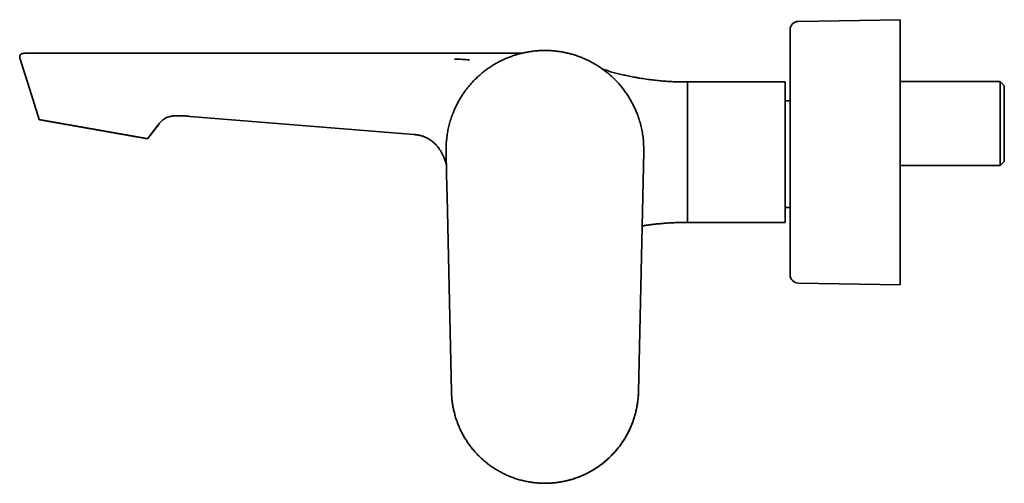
# Model space of a CAD drawing. Header units: millimetres. Extents: x 8 to 935, y 12 to 397.
# Tile 1 of 10: x 27 to 269, y 283 to 397. Entities that reach past the tile are written whole.
import ezdxf

# ---------------------------------------------------------------- set-up
doc = ezdxf.new("R2010")
doc.units = ezdxf.units.MM

msp = doc.modelspace()

# ---------------------------------------------------------------- linework, layer by layer
at = {"color": 7, "linetype": 'Continuous', "lineweight": 35}
for p, q in [((243.4, 397.16), (218.36, 396.74)), ((243.4, 397.16), (243.4, 364.66)), ((216.4, 394.74), (216.4, 364.66)), ((28.33, 388.9), (28.42, 388.9)), ((134.04, 388.9), (134.04, 388.9)), ((139.33, 388.91), (139.59, 388.91)), ((139.59, 388.91), (150.44, 388.91)), ((215.2, 381.91), (189.65, 381.91)), ((191.2, 347.41), (191.2, 381.91)), ((215.2, 364.66), (215.2, 381.91)), ((267.95, 381.96), (243.4, 381.96)), ((268.95, 380.96), (267.95, 381.96)), ((267.95, 361.36), (267.95, 381.96)), ((268.95, 380.96), (268.95, 362.36)), ((216.4, 377.26), (215.2, 377.26)), ((124.08, 369), (69.16, 373.44)), ((58.73, 367.96), (61.36, 371.39)), ((61.37, 371.38), (58.73, 367.96)), ((61.37, 371.38), (61.36, 371.39)), ((131.99, 366.22), (131.97, 365.81)), ((179.18, 305.92), (180.47, 364.83)), ((131.99, 364.2), (132.18, 355.6)), ((215.2, 347.41), (215.2, 364.66)), ((216.4, 364.66), (216.4, 334.57)), ((243.4, 364.66), (243.4, 332.16)), ((243.4, 361.36), (267.95, 361.36)), ((267.95, 361.36), (268.95, 362.36)), ((132.18, 355.6), (132.21, 354.45)), ((132.18, 355.6), (132.21, 354.45)), ((132.21, 354.45), (132.21, 354.26)), ((132.21, 354.26), (132.22, 353.76)), ((132.21, 354.26), (132.22, 353.76)), ((132.22, 353.76), (132.3, 350.08)), ((132.22, 353.76), (132.3, 350.08)), ((215.2, 351.06), (216.4, 351.06)), ((132.3, 350.08), (132.63, 335.35)), ((189.69, 347.41), (215.2, 347.41)), ((189.69, 347.41), (191.2, 347.41)), ((191.2, 347.41), (215.2, 347.41)), ((215.2, 347.41), (215.2, 347.41)), ((132.63, 335.35), (133.29, 305.89)), ((216.4, 334.57), (216.4, 334.57)), ((218.36, 332.57), (243.4, 332.16)), ((218.36, 332.57), (243.4, 332.16)), ((243.4, 332.16), (243.4, 332.16)), ((179.17, 305.61), (179.18, 305.92)), ((179.17, 305.59), (179.17, 305.61))]:
    msp.add_line(p, q, dxfattribs=at)
at = {"color": 7, "linetype": 'Continuous', "lineweight": 35, "flags": 128}
for points in [[(27.44, 387.48), (29.79, 380.06), (32.14, 372.64)], [(27.44, 387.48), (29.79, 380.06), (32.14, 372.64)], [(32.14, 372.64), (29.79, 380.06), (27.44, 387.48)]]:
    msp.add_lwpolyline(points, dxfattribs=at)
at = {"color": 7, "linetype": 'Continuous', "lineweight": 35}
for centre, radius, start, end in [((218.4, 394.74), 2, 90.9548, 180), ((156.2, 364.66), 24.25, 177.6258, 184.5587), ((156.2, 364.95), 24.24, 177.9723, 183.7637), ((218.4, 334.57), 2, 180, 269.0452)]:
    msp.add_arc(centre, radius, start, end, dxfattribs=at)
for points, knots in [([(156.22, 389.61), (156.04, 389.61), (155.69, 389.6), (155.16, 389.59), (154.62, 389.56), (154.08, 389.51), (153.54, 389.46), (153, 389.39), (152.46, 389.31), (151.92, 389.22), (151.4, 389.12), (150.9, 389.02), (150.41, 388.9), (149.93, 388.78), (149.44, 388.64), (148.96, 388.5), (148.48, 388.34), (147.99, 388.17), (147.52, 388), (147.06, 387.81), (146.6, 387.62), (146.15, 387.42), (145.7, 387.21), (145.25, 386.99), (144.82, 386.76), (144.39, 386.53), (143.98, 386.3), (143.58, 386.05), (143.17, 385.8), (142.76, 385.53), (142.33, 385.24), (141.89, 384.93), (141.47, 384.61), (141.04, 384.27), (140.63, 383.93), (140.22, 383.58), (139.82, 383.22), (139.43, 382.86), (139.06, 382.5), (138.7, 382.13), (138.35, 381.76), (138.01, 381.38), (137.68, 380.99), (137.36, 380.6), (137.06, 380.22), (136.76, 379.84), (136.48, 379.45), (136.21, 379.06), (135.93, 378.64), (135.65, 378.21), (135.38, 377.76), (135.11, 377.3), (134.86, 376.84), (134.61, 376.37), (134.38, 375.9), (134.16, 375.43), (133.95, 374.96), (133.76, 374.5), (133.61, 374.13), (133.53, 373.91), (133.51, 373.85)], [0, 0, 0, 0, 0.017913, 0.035993, 0.054234, 0.07263, 0.091176, 0.10953, 0.128019, 0.146637, 0.16538, 0.182218, 0.19915, 0.216174, 0.233289, 0.250492, 0.267782, 0.285159, 0.302621, 0.319295, 0.336043, 0.352862, 0.369746, 0.386693, 0.403696, 0.419776, 0.435901, 0.452065, 0.468268, 0.484504, 0.502662, 0.520855, 0.539078, 0.557327, 0.575596, 0.593883, 0.612182, 0.630489, 0.64789, 0.665292, 0.682691, 0.700082, 0.717463, 0.734828, 0.751184, 0.76752, 0.783831, 0.800116, 0.816369, 0.834469, 0.852523, 0.870527, 0.88848, 0.906376, 0.924213, 0.941986, 0.959691, 0.976449, 0.993139, 1, 1, 1, 1]), ([(179.26, 372.93), (179.21, 373.07), (179.1, 373.39), (178.93, 373.88), (178.73, 374.39), (178.52, 374.89), (178.3, 375.4), (178.06, 375.9), (177.82, 376.39), (177.56, 376.88), (177.29, 377.36), (177.02, 377.84), (176.72, 378.31), (176.42, 378.79), (176.1, 379.25), (175.77, 379.71), (175.43, 380.17), (175.08, 380.61), (174.72, 381.05), (174.35, 381.47), (173.97, 381.88), (173.58, 382.29), (173.18, 382.69), (172.77, 383.09), (172.35, 383.47), (171.92, 383.85), (171.48, 384.21), (171.04, 384.56), (170.59, 384.89), (170.14, 385.22), (169.68, 385.53), (169.21, 385.84), (168.73, 386.14), (168.24, 386.42), (167.75, 386.69), (167.26, 386.95), (166.77, 387.2), (166.28, 387.43), (165.78, 387.65), (165.29, 387.85), (164.81, 388.04), (164.33, 388.21), (163.85, 388.38), (163.37, 388.53), (162.89, 388.67), (162.42, 388.8), (161.96, 388.92), (161.51, 389.02), (161.06, 389.12), (160.61, 389.21), (160.14, 389.29), (159.65, 389.36), (159.15, 389.43), (158.66, 389.49), (158.16, 389.53), (157.67, 389.57), (157.18, 389.59), (156.7, 389.61), (156.38, 389.61), (156.22, 389.61)], [0, 0, 0, 0, 0.0154642, 0.0330502, 0.0510427, 0.0691191, 0.0872745, 0.1055041, 0.1238032, 0.1418387, 0.1599327, 0.1780812, 0.1962806, 0.2148596, 0.2334836, 0.2521471, 0.2708446, 0.2895704, 0.307984, 0.3264145, 0.3448566, 0.3633056, 0.3820919, 0.4008757, 0.4196522, 0.4384166, 0.4571641, 0.4755554, 0.4939205, 0.5122546, 0.5305527, 0.5491416, 0.5676832, 0.5861728, 0.6046052, 0.6229752, 0.640951, 0.6588557, 0.6766837, 0.6944294, 0.711212, 0.7279137, 0.7445339, 0.7610722, 0.7775276, 0.7938987, 0.8092558, 0.8245351, 0.8397349, 0.8548532, 0.869888, 0.8865662, 0.9031339, 0.9195875, 0.9359231, 0.9521365, 0.9682234, 0.9841795, 1, 1, 1, 1]), ([(27.44, 387.48), (27.42, 387.53), (27.4, 387.61), (27.37, 387.74), (27.35, 387.86), (27.34, 387.97), (27.34, 388.08), (27.35, 388.17), (27.36, 388.25), (27.38, 388.33), (27.41, 388.4), (27.44, 388.47), (27.48, 388.53), (27.52, 388.59), (27.58, 388.64), (27.64, 388.69), (27.7, 388.74), (27.77, 388.78), (27.85, 388.81), (27.95, 388.85), (28.06, 388.87), (28.15, 388.89), (28.21, 388.89), (28.23, 388.9)], [0, 0, 0, 0, 0.070393, 0.136742, 0.199246, 0.258148, 0.313742, 0.357802, 0.400053, 0.44077, 0.480266, 0.518884, 0.556998, 0.594997, 0.633279, 0.672235, 0.712242, 0.75365, 0.79678, 0.851206, 0.908956, 0.970402, 1, 1, 1, 1]), ([(28.44, 388.91), (28.41, 388.9), (28.35, 388.9), (28.26, 388.9), (28.17, 388.89), (28.1, 388.88), (28.03, 388.86), (27.96, 388.85), (27.89, 388.83), (27.83, 388.8), (27.77, 388.77), (27.73, 388.75), (27.69, 388.73), (27.66, 388.7), (27.63, 388.68), (27.6, 388.66), (27.57, 388.63), (27.53, 388.59), (27.5, 388.55), (27.47, 388.51), (27.45, 388.48), (27.44, 388.44), (27.42, 388.41), (27.41, 388.38), (27.39, 388.33), (27.38, 388.28), (27.37, 388.23), (27.36, 388.18), (27.35, 388.12), (27.35, 388.05), (27.35, 387.98), (27.35, 387.91), (27.36, 387.83), (27.38, 387.75), (27.39, 387.66), (27.42, 387.57), (27.44, 387.51), (27.45, 387.48)], [0, 0, 0, 0, 0.046345, 0.088541, 0.126942, 0.161874, 0.193632, 0.222487, 0.260839, 0.29389, 0.322204, 0.346224, 0.366287, 0.382638, 0.397282, 0.413045, 0.435832, 0.460661, 0.486908, 0.507729, 0.526644, 0.543683, 0.558909, 0.576232, 0.59812, 0.624865, 0.646702, 0.671322, 0.698967, 0.729925, 0.764536, 0.79645, 0.831425, 0.869737, 0.911689, 0.957605, 1, 1, 1, 1]), ([(27.44, 387.48), (27.44, 387.48), (27.44, 387.48), (27.44, 387.48), (27.45, 387.48)], [0, 0, 0, 0, 0.638625, 1, 1, 1, 1]), ([(27.45, 387.48), (27.44, 387.48), (27.44, 387.48), (27.44, 387.48), (27.44, 387.48)], [0, 0, 0, 0, 0.357343, 1, 1, 1, 1]), ([(28.42, 388.91), (28.41, 388.91), (28.41, 388.91), (28.41, 388.91), (28.41, 388.91)], [0, 0, 0, 0, 0.729423, 1, 1, 1, 1]), ([(28.45, 388.91), (28.45, 388.91), (28.46, 388.91), (28.48, 388.91), (28.52, 388.91), (28.57, 388.91), (28.63, 388.91), (28.7, 388.91), (28.78, 388.91), (28.88, 388.91), (28.98, 388.91), (29.09, 388.91), (29.22, 388.91), (29.35, 388.91), (29.5, 388.91), (29.65, 388.91), (29.82, 388.91), (30, 388.91), (30.18, 388.91), (30.38, 388.91), (30.59, 388.91), (30.8, 388.91), (31.02, 388.91), (31.26, 388.91), (31.5, 388.91), (31.75, 388.91), (32.01, 388.91), (32.28, 388.91), (32.56, 388.91), (32.85, 388.91), (33.14, 388.91), (33.45, 388.91), (33.76, 388.91), (34.08, 388.91), (34.41, 388.91), (34.74, 388.91), (35.08, 388.91), (35.43, 388.91), (35.78, 388.91), (36.13, 388.91), (36.5, 388.91), (36.87, 388.91), (37.24, 388.91), (37.63, 388.91), (38.02, 388.91), (38.42, 388.91), (38.82, 388.91), (39.22, 388.91), (39.65, 388.91), (40.09, 388.91), (40.56, 388.91), (41.03, 388.91), (41.5, 388.91), (41.98, 388.91), (42.47, 388.91), (42.92, 388.91), (43.33, 388.91), (43.71, 388.91), (44.09, 388.91), (44.37, 388.91), (44.56, 388.91), (44.66, 388.91), (44.75, 388.91), (44.83, 388.91), (44.91, 388.91), (45, 388.91), (45.11, 388.91), (45.25, 388.91), (45.36, 388.91), (45.45, 388.91), (45.48, 388.91), (45.52, 388.91), (45.56, 388.91), (45.61, 388.91), (45.65, 388.91), (45.72, 388.91), (45.84, 388.91), (46.01, 388.91), (46.19, 388.91), (46.37, 388.91), (46.54, 388.91), (46.69, 388.91), (46.81, 388.91), (46.93, 388.91), (47.05, 388.91), (47.16, 388.91), (47.27, 388.91), (47.4, 388.91), (47.55, 388.91), (47.73, 388.91), (47.89, 388.91), (48.02, 388.91), (48.11, 388.91), (48.17, 388.91), (48.24, 388.91), (48.3, 388.91), (48.36, 388.91), (48.43, 388.91), (48.56, 388.91), (48.74, 388.91), (48.97, 388.91), (49.15, 388.91), (49.28, 388.91), (49.35, 388.91), (49.43, 388.91), (49.5, 388.91), (49.58, 388.91), (49.67, 388.91), (49.77, 388.91), (49.88, 388.91), (50.02, 388.91), (50.12, 388.91), (50.19, 388.91), (50.21, 388.91), (50.22, 388.91), (50.22, 388.91), (50.22, 388.91), (50.23, 388.91), (50.26, 388.91), (50.29, 388.91), (50.34, 388.91), (50.4, 388.91), (50.47, 388.91), (50.56, 388.91), (50.65, 388.91), (50.76, 388.91), (50.88, 388.91), (51.01, 388.91), (51.15, 388.91), (51.3, 388.91), (51.45, 388.91), (51.6, 388.91), (51.77, 388.91), (51.9, 388.91), (51.99, 388.91), (52.03, 388.91), (52.06, 388.91), (52.09, 388.91), (52.11, 388.91), (52.16, 388.91), (52.28, 388.91), (52.47, 388.91), (52.7, 388.91), (52.95, 388.91), (53.21, 388.91), (53.47, 388.91), (53.68, 388.91), (53.81, 388.91), (53.85, 388.91), (53.86, 388.91), (53.87, 388.91), (53.88, 388.91), (53.9, 388.91), (53.94, 388.91), (53.98, 388.91), (54.04, 388.91), (54.11, 388.91), (54.2, 388.91), (54.31, 388.91), (54.43, 388.91), (54.57, 388.91), (54.72, 388.91), (54.89, 388.91), (55.07, 388.91), (55.27, 388.91), (55.48, 388.91), (55.7, 388.91), (55.94, 388.91), (56.18, 388.91), (56.45, 388.91), (56.73, 388.91), (57.02, 388.91), (57.33, 388.91), (57.66, 388.91), (57.99, 388.91), (58.35, 388.91), (58.7, 388.91), (59.05, 388.91), (59.4, 388.91), (59.76, 388.91), (60.12, 388.91), (60.47, 388.91), (60.8, 388.91), (61.03, 388.91), (61.15, 388.91), (61.17, 388.91), (61.19, 388.91), (61.21, 388.91), (61.23, 388.91), (61.25, 388.91), (61.68, 388.91), (62.83, 388.91), (65.3, 388.91), (68.67, 388.91), (71.89, 388.91), (74.04, 388.91), (74.99, 388.91), (75.4, 388.91), (75.58, 388.91), (75.66, 388.91), (75.69, 388.91), (75.69, 388.91), (75.7, 388.91), (75.71, 388.91), (75.72, 388.91), (75.73, 388.91), (75.75, 388.91), (75.77, 388.91), (75.8, 388.91), (75.85, 388.91), (75.9, 388.91), (75.97, 388.91), (76.05, 388.91), (76.14, 388.91), (76.25, 388.91), (76.37, 388.91), (76.5, 388.91), (76.65, 388.91), (76.8, 388.91), (76.96, 388.91), (77.14, 388.91), (77.32, 388.91), (77.52, 388.91), (77.73, 388.91), (77.95, 388.91), (78.19, 388.91), (78.45, 388.91), (78.73, 388.91), (79.02, 388.91), (79.33, 388.91), (79.65, 388.91), (79.99, 388.91), (80.35, 388.91), (80.72, 388.91), (81.1, 388.91), (81.5, 388.91), (81.92, 388.91), (82.33, 388.91), (82.75, 388.91), (83.16, 388.91), (83.59, 388.91), (84.03, 388.91), (84.48, 388.91), (84.95, 388.91), (85.42, 388.91), (85.91, 388.91), (86.41, 388.91), (86.92, 388.91), (87.45, 388.91), (87.97, 388.91), (88.5, 388.91), (89.03, 388.91), (89.57, 388.91), (90.11, 388.91), (90.68, 388.91), (91.25, 388.91), (91.84, 388.91), (92.44, 388.91), (93.06, 388.91), (93.68, 388.91), (94.3, 388.91), (94.93, 388.91), (95.58, 388.91), (96.24, 388.91), (96.91, 388.91), (97.6, 388.91), (98.3, 388.91), (99.01, 388.91), (99.74, 388.91), (100.47, 388.91), (101.22, 388.91), (101.97, 388.91), (102.74, 388.91), (103.52, 388.91), (104.31, 388.91), (105.11, 388.91), (105.92, 388.91), (106.77, 388.91), (107.66, 388.91), (108.59, 388.91), (109.53, 388.91), (110.49, 388.91), (111.43, 388.91), (112.36, 388.91), (113.26, 388.91), (114.18, 388.91), (115.1, 388.91), (116.04, 388.91), (116.99, 388.91), (117.98, 388.91), (119.02, 388.91), (120.1, 388.91), (121.2, 388.91), (122.31, 388.91), (123.43, 388.91), (124.57, 388.91), (125.72, 388.91), (126.88, 388.91), (128.06, 388.91), (129.24, 388.91), (130.43, 388.91), (131.62, 388.91), (132.83, 388.91), (133.64, 388.91), (134.04, 388.91)], [0, 0, 0, 0, 0.003177, 0.007007, 0.010839, 0.014676, 0.018452, 0.022238, 0.026035, 0.029822, 0.033677, 0.037526, 0.04137, 0.045212, 0.049055, 0.052901, 0.056752, 0.060589, 0.064422, 0.068254, 0.072087, 0.075924, 0.079697, 0.083478, 0.08727, 0.091061, 0.094919, 0.098769, 0.102614, 0.106456, 0.110297, 0.114139, 0.117986, 0.121824, 0.125659, 0.129491, 0.133324, 0.13716, 0.140933, 0.144714, 0.148504, 0.152297, 0.156157, 0.160008, 0.163853, 0.167694, 0.171534, 0.175374, 0.179218, 0.183517, 0.187811, 0.192104, 0.196398, 0.200698, 0.205005, 0.209324, 0.212653, 0.215969, 0.219275, 0.22257, 0.223397, 0.224224, 0.22505, 0.225731, 0.226443, 0.2272, 0.228001, 0.229324, 0.230754, 0.23109, 0.231431, 0.231778, 0.23213, 0.232487, 0.23285, 0.233145, 0.234518, 0.235973, 0.23751, 0.239129, 0.240829, 0.241906, 0.242964, 0.243997, 0.245004, 0.245986, 0.246942, 0.247872, 0.249439, 0.250928, 0.252338, 0.253671, 0.254244, 0.254801, 0.255342, 0.255867, 0.256377, 0.256953, 0.257668, 0.259747, 0.261755, 0.263693, 0.264435, 0.265037, 0.265641, 0.266295, 0.266998, 0.26775, 0.26865, 0.269613, 0.270637, 0.272083, 0.272281, 0.27248, 0.272532, 0.272554, 0.272579, 0.272607, 0.27283, 0.27315, 0.273565, 0.274075, 0.274702, 0.27543, 0.276259, 0.27719, 0.278223, 0.279358, 0.280594, 0.281932, 0.283193, 0.284533, 0.285951, 0.287449, 0.287903, 0.288344, 0.288545, 0.288748, 0.288952, 0.289157, 0.290146, 0.292056, 0.294077, 0.29621, 0.298453, 0.300808, 0.302968, 0.303945, 0.304139, 0.30417, 0.304196, 0.304224, 0.304472, 0.304768, 0.30518, 0.305659, 0.306205, 0.307039, 0.307992, 0.309063, 0.310254, 0.311589, 0.313047, 0.314628, 0.316333, 0.31816, 0.320075, 0.32211, 0.324262, 0.326534, 0.328975, 0.33154, 0.334228, 0.337041, 0.339977, 0.343037, 0.34622, 0.349155, 0.352187, 0.355316, 0.358544, 0.361466, 0.364463, 0.367163, 0.36744, 0.367606, 0.367773, 0.367939, 0.368106, 0.368272, 0.368439, 0.379193, 0.398396, 0.432688, 0.46698, 0.482068, 0.488707, 0.491628, 0.492914, 0.493479, 0.493553, 0.493627, 0.493701, 0.493776, 0.49385, 0.493924, 0.494052, 0.494241, 0.494547, 0.494939, 0.495419, 0.495985, 0.496638, 0.497465, 0.498399, 0.499441, 0.500589, 0.501845, 0.503207, 0.504616, 0.506124, 0.50773, 0.509435, 0.511239, 0.513141, 0.515143, 0.517458, 0.519892, 0.522446, 0.52512, 0.527913, 0.530879, 0.533969, 0.537184, 0.540521, 0.543983, 0.547568, 0.551278, 0.554787, 0.558399, 0.562116, 0.565937, 0.569862, 0.573892, 0.578025, 0.582262, 0.586603, 0.591048, 0.595597, 0.600251, 0.604733, 0.609308, 0.613976, 0.618736, 0.623589, 0.628613, 0.633734, 0.638949, 0.64426, 0.649667, 0.65507, 0.660565, 0.666152, 0.671831, 0.677721, 0.683707, 0.689789, 0.695966, 0.70224, 0.708609, 0.715075, 0.721636, 0.728293, 0.735046, 0.741894, 0.748839, 0.75588, 0.763016, 0.770977, 0.779053, 0.787246, 0.795555, 0.80398, 0.811739, 0.819595, 0.827546, 0.835594, 0.843737, 0.851976, 0.86031, 0.869589, 0.878985, 0.888496, 0.898123, 0.907866, 0.917725, 0.9277, 0.937791, 0.947998, 0.958322, 0.968573, 0.978937, 0.989413, 1, 1, 1, 1]), ([(28.47, 388.91), (28.47, 388.91), (28.47, 388.91), (28.47, 388.91), (28.46, 388.91), (28.46, 388.91)], [0, 0, 0, 0, 0.023714, 0.827537, 1, 1, 1, 1]), ([(139.33, 388.91), (138.8, 388.91), (137.64, 388.91), (135.88, 388.91), (134.65, 388.91), (134.04, 388.91)], [0, 0, 0, 0, 0.303828, 0.655101, 1, 1, 1, 1]), ([(136.51, 388.91), (136.3, 388.91), (135.48, 388.91), (134.66, 388.91), (134.04, 388.91)], [0, 0, 0, 0, 0.256217, 1, 1, 1, 1]), ([(170.43, 385), (170.61, 384.95), (170.97, 384.83), (171.51, 384.66), (172.07, 384.49), (172.66, 384.32), (173.28, 384.15), (173.93, 383.98), (174.59, 383.82), (175.25, 383.66), (175.93, 383.51), (176.6, 383.37), (177.28, 383.23), (178, 383.09), (178.74, 382.96), (179.53, 382.82), (180.31, 382.7), (181.09, 382.58), (181.86, 382.48), (182.62, 382.38), (183.37, 382.29), (184.11, 382.21), (184.79, 382.15), (185.42, 382.09), (185.99, 382.05), (186.56, 382.01), (187.11, 381.98), (187.65, 381.95), (188.18, 381.93), (188.7, 381.92), (189.2, 381.91), (189.53, 381.91), (189.69, 381.91)], [0, 0, 0, 0, 0.02813, 0.057549, 0.087349, 0.1175, 0.151526, 0.185904, 0.220589, 0.255535, 0.290697, 0.326027, 0.36148, 0.397009, 0.437555, 0.478068, 0.518476, 0.558709, 0.598696, 0.63766, 0.676251, 0.714401, 0.752042, 0.781744, 0.811043, 0.839905, 0.868295, 0.896179, 0.923041, 0.94935, 0.975074, 1, 1, 1, 1]), ([(32.14, 372.64), (32.14, 372.64), (32.15, 372.64), (32.16, 372.64), (32.19, 372.64), (32.23, 372.63), (32.27, 372.62), (32.31, 372.61), (32.36, 372.61), (32.41, 372.6), (32.47, 372.59), (32.54, 372.57), (32.62, 372.56), (32.7, 372.55), (32.79, 372.53), (32.89, 372.51), (33.01, 372.49), (33.13, 372.47), (33.26, 372.45), (33.4, 372.42), (33.55, 372.4), (33.72, 372.37), (33.91, 372.33), (34.12, 372.3), (34.35, 372.25), (34.59, 372.21), (34.82, 372.17), (35.05, 372.13), (35.27, 372.09), (35.49, 372.05), (35.72, 372.01), (35.95, 371.97), (36.19, 371.93), (36.46, 371.88), (36.75, 371.83), (37.08, 371.77), (37.41, 371.72), (37.74, 371.66), (38.07, 371.6), (38.38, 371.55), (38.68, 371.49), (38.97, 371.44), (39.27, 371.39), (39.57, 371.34), (39.87, 371.28), (40.21, 371.22), (40.57, 371.16), (40.97, 371.09), (41.37, 371.02), (41.76, 370.95), (42.15, 370.88), (42.5, 370.82), (42.85, 370.76), (43.18, 370.7), (43.51, 370.64), (43.84, 370.58), (44.18, 370.52), (44.55, 370.46), (44.94, 370.39), (45.31, 370.32), (45.64, 370.27), (45.92, 370.22), (46.24, 370.16), (46.59, 370.1), (46.97, 370.03), (47.36, 369.96), (47.74, 369.9), (48.13, 369.83), (48.47, 369.77), (48.78, 369.71), (49.05, 369.67), (49.31, 369.62), (49.58, 369.57), (49.85, 369.52), (50.12, 369.48), (50.38, 369.43), (50.66, 369.38), (50.95, 369.33), (51.26, 369.28), (51.56, 369.22), (51.85, 369.17), (52.15, 369.12), (52.44, 369.07), (52.72, 369.02), (53.03, 368.97), (53.35, 368.91), (53.68, 368.85), (54.01, 368.79), (54.32, 368.74), (54.61, 368.69), (54.89, 368.64), (55.15, 368.59), (55.42, 368.54), (55.67, 368.5), (55.89, 368.46), (56.08, 368.43), (56.25, 368.4), (56.41, 368.37), (56.56, 368.34), (56.72, 368.31), (56.87, 368.29), (57.01, 368.26), (57.15, 368.24), (57.3, 368.21), (57.46, 368.18), (57.61, 368.16), (57.76, 368.13), (57.91, 368.11), (58.02, 368.08), (58.12, 368.07), (58.2, 368.05), (58.28, 368.04), (58.35, 368.03), (58.41, 368.02), (58.47, 368.01), (58.52, 368), (58.57, 367.99), (58.62, 367.98), (58.66, 367.97), (58.69, 367.97), (58.71, 367.96), (58.73, 367.96), (58.73, 367.96), (58.73, 367.96)], [0, 0, 0, 0, 0.004641, 0.014059, 0.023509, 0.032959, 0.039675, 0.046391, 0.053119, 0.059847, 0.06712, 0.074395, 0.081668, 0.088976, 0.096284, 0.103591, 0.111721, 0.119852, 0.127981, 0.136158, 0.144337, 0.152514, 0.16273, 0.172945, 0.183202, 0.193459, 0.202707, 0.211962, 0.220095, 0.228229, 0.236363, 0.244544, 0.252726, 0.260907, 0.271128, 0.281349, 0.291611, 0.301873, 0.311126, 0.320387, 0.32851, 0.336635, 0.344759, 0.35293, 0.361103, 0.369274, 0.379481, 0.389688, 0.399936, 0.410183, 0.419422, 0.428669, 0.436785, 0.444903, 0.453019, 0.461182, 0.469347, 0.477511, 0.487703, 0.497895, 0.504718, 0.511543, 0.518366, 0.527598, 0.536837, 0.546264, 0.55569, 0.56515, 0.57461, 0.581333, 0.588056, 0.594791, 0.601525, 0.608402, 0.615279, 0.622169, 0.629058, 0.637185, 0.645317, 0.653441, 0.661567, 0.669692, 0.677863, 0.686036, 0.694208, 0.704414, 0.71462, 0.724867, 0.735115, 0.744353, 0.753599, 0.76303, 0.772462, 0.781926, 0.79139, 0.798116, 0.804842, 0.81158, 0.818318, 0.825197, 0.832077, 0.83897, 0.845862, 0.853992, 0.862127, 0.871555, 0.880982, 0.890443, 0.899903, 0.906627, 0.913351, 0.920086, 0.926821, 0.933699, 0.940578, 0.947469, 0.954359, 0.962488, 0.970621, 0.978994, 0.987373, 0.995769, 1, 1, 1, 1]), ([(69.16, 373.44), (68.78, 373.48), (68.03, 373.54), (66.94, 373.61), (65.93, 373.63), (65.01, 373.57), (64.08, 373.4), (63.27, 373.11), (62.55, 372.67), (61.94, 372.12), (61.57, 371.64), (61.37, 371.38)], [0, 0, 0, 0, 0.136389, 0.264115, 0.382523, 0.490427, 0.587006, 0.714679, 0.788135, 0.885716, 1, 1, 1, 1]), ([(133.51, 373.85), (133.48, 373.78), (133.37, 373.49), (133.2, 372.99), (133, 372.35), (132.81, 371.7), (132.64, 371.05), (132.49, 370.39), (132.36, 369.72), (132.25, 369.05), (132.15, 368.35), (132.08, 367.65), (132.02, 366.95), (131.99, 366.47), (131.99, 366.23), (131.99, 366.22)], [0, 0, 0, 0, 0.029874, 0.116376, 0.202878, 0.289379, 0.375881, 0.462383, 0.548885, 0.635387, 0.726008, 0.816629, 0.90725, 0.99787, 1, 1, 1, 1]), ([(180.47, 364.83), (180.47, 365.09), (180.48, 365.6), (180.45, 366.38), (180.41, 367.15), (180.34, 367.92), (180.25, 368.68), (180.13, 369.45), (179.99, 370.19), (179.83, 370.9), (179.66, 371.59), (179.47, 372.27), (179.32, 372.77), (179.22, 373.03), (179.21, 373.08)], [0, 0, 0, 0, 0.092115, 0.18423, 0.276346, 0.368461, 0.460576, 0.552691, 0.644806, 0.729246, 0.813685, 0.898125, 0.982564, 1, 1, 1, 1]), ([(132.05, 361.55), (132.03, 361.63), (131.97, 361.83), (131.87, 362.16), (131.75, 362.53), (131.62, 362.89), (131.49, 363.25), (131.34, 363.59), (131.18, 363.93), (131.02, 364.27), (130.85, 364.59), (130.66, 364.9), (130.48, 365.21), (130.28, 365.5), (130.07, 365.78), (129.86, 366.05), (129.65, 366.29), (129.45, 366.52), (129.25, 366.72), (129.04, 366.92), (128.83, 367.11), (128.61, 367.29), (128.39, 367.46), (128.16, 367.62), (127.94, 367.76), (127.71, 367.9), (127.47, 368.04), (127.23, 368.16), (126.97, 368.29), (126.7, 368.4), (126.43, 368.51), (126.14, 368.6), (125.86, 368.69), (125.57, 368.77), (125.28, 368.83), (124.99, 368.89), (124.69, 368.94), (124.39, 368.98), (124.18, 368.99), (124.08, 369)], [0, 0, 0, 0, 0.0205347, 0.0546966, 0.0878197, 0.1205247, 0.1528201, 0.184716, 0.2167938, 0.2484845, 0.279805, 0.3107745, 0.3414146, 0.3712103, 0.4007366, 0.4300214, 0.4590949, 0.4836223, 0.5080426, 0.5323783, 0.5566536, 0.5808936, 0.6051247, 0.6279877, 0.650891, 0.6738591, 0.6969173, 0.7200914, 0.7448258, 0.769752, 0.7949023, 0.8203093, 0.8460057, 0.8720241, 0.8968803, 0.9220791, 0.9476476, 0.9736124, 1, 1, 1, 1]), ([(131.98, 364.47), (131.98, 364.47), (131.98, 364.47), (131.98, 364.47), (131.98, 364.47), (131.98, 364.46), (131.98, 364.46), (131.98, 364.45), (131.98, 364.45), (131.98, 364.45), (131.98, 364.44), (131.98, 364.43), (131.98, 364.43), (131.98, 364.42), (131.99, 364.41), (131.99, 364.41), (131.99, 364.4), (131.99, 364.38), (131.99, 364.35), (131.99, 364.31), (131.99, 364.25), (131.99, 364.21), (131.99, 364.19)], [0, 0, 0, 0, 0.093764, 0.188225, 0.276624, 0.358885, 0.434942, 0.503544, 0.566063, 0.622468, 0.67274, 0.722413, 0.764158, 0.797992, 0.823958, 0.834916, 0.848306, 0.864904, 0.884986, 0.917435, 0.956558, 1, 1, 1, 1]), ([(180.07, 346.57), (180.13, 346.58), (180.34, 346.62), (180.68, 346.67), (181.11, 346.73), (181.56, 346.79), (182.02, 346.86), (182.49, 346.92), (182.98, 346.97), (183.47, 347.03), (183.97, 347.08), (184.47, 347.13), (184.98, 347.18), (185.5, 347.23), (186.05, 347.27), (186.65, 347.31), (187.28, 347.34), (187.92, 347.37), (188.55, 347.39), (189.14, 347.41), (189.53, 347.41), (189.7, 347.41)], [0, 0, 0, 0, 0.020287, 0.064116, 0.109146, 0.155339, 0.203524, 0.252821, 0.303176, 0.354526, 0.406803, 0.458975, 0.511889, 0.565459, 0.619591, 0.684625, 0.750125, 0.815884, 0.881681, 0.947272, 1, 1, 1, 1]), ([(133.29, 305.89), (133.3, 305.71), (133.31, 305.34), (133.34, 304.78), (133.39, 304.22), (133.45, 303.67), (133.52, 303.12), (133.6, 302.58), (133.7, 302.04), (133.81, 301.5), (133.94, 300.97), (134.07, 300.43), (134.23, 299.89), (134.39, 299.36), (134.57, 298.83), (134.76, 298.3), (134.96, 297.78), (135.18, 297.27), (135.41, 296.76), (135.65, 296.26), (135.9, 295.76), (136.16, 295.27), (136.44, 294.79), (136.72, 294.32), (137.02, 293.86), (137.32, 293.4), (137.64, 292.95), (137.97, 292.51), (138.31, 292.07), (138.67, 291.63), (139.03, 291.21), (139.41, 290.8), (139.79, 290.39), (140.19, 290), (140.59, 289.61), (141, 289.24), (141.43, 288.87), (141.86, 288.52), (142.29, 288.18), (142.73, 287.85), (143.18, 287.53), (143.63, 287.22), (144.1, 286.93), (144.57, 286.64), (145.06, 286.36), (145.55, 286.1), (146.04, 285.84), (146.55, 285.6), (147.06, 285.37), (147.57, 285.15), (148.09, 284.95), (148.61, 284.76), (149.14, 284.58), (149.67, 284.41), (150.21, 284.26), (150.74, 284.12), (151.27, 284), (151.81, 283.89), (152.35, 283.79), (152.9, 283.7), (153.45, 283.63), (154.01, 283.56), (154.56, 283.52), (155.12, 283.48), (155.68, 283.46), (156.05, 283.46), (156.24, 283.46)], [0, 0, 0, 0, 0.0156794, 0.0313592, 0.0470392, 0.0627195, 0.0783998, 0.0938, 0.1092001, 0.1245998, 0.1399994, 0.1557135, 0.1714277, 0.1871421, 0.2028565, 0.2185709, 0.2342852, 0.2499995, 0.2656796, 0.2813597, 0.2970398, 0.31272, 0.3284001, 0.3438003, 0.3592005, 0.3746007, 0.3900008, 0.4057149, 0.4214289, 0.4371428, 0.4528567, 0.4685707, 0.484285, 0.4999996, 0.51568, 0.5313599, 0.5470397, 0.5627194, 0.5783991, 0.5937989, 0.6091989, 0.6245991, 0.6399995, 0.6557138, 0.671428, 0.6871422, 0.7028563, 0.7185704, 0.7342846, 0.7499989, 0.7656789, 0.781359, 0.7970391, 0.8127193, 0.8283994, 0.8437995, 0.8591995, 0.8745993, 0.8899991, 0.9057133, 0.9214277, 0.9371421, 0.9528567, 0.9685712, 0.9842856, 1, 1, 1, 1]), ([(156.24, 283.46), (156.43, 283.46), (156.8, 283.46), (157.36, 283.48), (157.92, 283.52), (158.48, 283.57), (159.03, 283.63), (159.58, 283.7), (160.12, 283.79), (160.67, 283.89), (161.21, 284), (161.75, 284.13), (162.3, 284.27), (162.84, 284.43), (163.37, 284.59), (163.9, 284.78), (164.43, 284.97), (164.95, 285.18), (165.47, 285.4), (165.98, 285.63), (166.49, 285.87), (166.98, 286.13), (167.47, 286.4), (167.95, 286.67), (168.42, 286.96), (168.89, 287.26), (169.34, 287.57), (169.8, 287.89), (170.25, 288.23), (170.69, 288.58), (171.12, 288.94), (171.54, 289.31), (171.96, 289.69), (172.36, 290.08), (172.76, 290.48), (173.14, 290.88), (173.52, 291.3), (173.88, 291.73), (174.23, 292.16), (174.57, 292.6), (174.89, 293.04), (175.21, 293.5), (175.52, 293.96), (175.81, 294.43), (176.1, 294.91), (176.38, 295.4), (176.64, 295.9), (176.89, 296.4), (177.13, 296.91), (177.36, 297.42), (177.57, 297.94), (177.77, 298.47), (177.96, 298.99), (178.13, 299.53), (178.29, 300.06), (178.44, 300.6), (178.57, 301.13), (178.69, 301.67), (178.8, 302.21), (178.89, 302.76), (178.98, 303.32), (179.05, 303.87), (179.1, 304.43), (179.14, 304.99), (179.17, 305.42), (179.17, 305.67), (179.17, 305.73)], [0, 0, 0, 0, 0.015853, 0.031707, 0.04756, 0.063413, 0.079266, 0.094837, 0.110407, 0.125977, 0.141548, 0.157436, 0.173325, 0.189214, 0.205102, 0.22099, 0.236878, 0.252766, 0.268619, 0.284472, 0.300325, 0.316178, 0.332031, 0.347601, 0.36317, 0.37874, 0.394311, 0.410199, 0.426087, 0.441976, 0.457864, 0.473753, 0.489641, 0.505529, 0.521382, 0.537235, 0.553088, 0.568941, 0.584794, 0.600364, 0.615934, 0.631504, 0.647073, 0.662961, 0.678849, 0.694737, 0.710625, 0.726513, 0.742401, 0.758289, 0.774142, 0.789994, 0.805847, 0.8217, 0.837554, 0.853124, 0.868694, 0.884265, 0.899835, 0.915724, 0.931613, 0.947502, 0.96339, 0.979278, 0.995165, 1, 1, 1, 1]), ([(156.24, 283.46), (156.42, 283.46), (156.8, 283.46), (157.35, 283.48), (157.91, 283.52), (158.46, 283.57), (159.02, 283.63), (159.56, 283.7), (160.1, 283.78), (160.64, 283.88), (161.18, 284), (161.72, 284.12), (162.26, 284.26), (162.8, 284.41), (163.33, 284.58), (163.86, 284.76), (164.38, 284.95), (164.9, 285.16), (165.42, 285.37), (165.93, 285.6), (166.43, 285.84), (166.92, 286.1), (167.41, 286.36), (167.89, 286.64), (168.36, 286.92), (168.82, 287.21), (169.28, 287.52), (169.73, 287.84), (170.18, 288.18), (170.62, 288.52), (171.05, 288.88), (171.47, 289.24), (171.88, 289.62), (172.29, 290), (172.68, 290.4), (173.06, 290.8), (173.44, 291.21), (173.8, 291.64), (174.15, 292.07), (174.49, 292.5), (174.82, 292.94), (175.13, 293.39), (175.44, 293.84), (175.74, 294.31), (176.03, 294.79), (176.31, 295.27), (176.57, 295.77), (176.82, 296.26), (177.06, 296.77), (177.29, 297.28), (177.51, 297.79), (177.71, 298.31), (177.9, 298.83), (178.08, 299.36), (178.24, 299.89), (178.39, 300.42), (178.53, 300.95), (178.65, 301.48), (178.76, 302.02), (178.86, 302.57), (178.95, 303.12), (179.02, 303.68), (179.08, 304.23), (179.13, 304.79), (179.16, 305.24), (179.16, 305.51), (179.17, 305.59)], [0, 0, 0, 0, 0.015818, 0.031635, 0.047453, 0.063271, 0.079088, 0.094623, 0.110158, 0.125693, 0.141228, 0.15708, 0.172932, 0.188784, 0.204637, 0.220489, 0.236341, 0.252193, 0.268011, 0.283828, 0.299645, 0.315463, 0.33128, 0.346815, 0.36235, 0.377885, 0.393421, 0.409273, 0.425125, 0.440976, 0.456828, 0.47268, 0.488532, 0.504384, 0.520202, 0.53602, 0.551837, 0.567654, 0.583471, 0.599006, 0.614541, 0.630076, 0.645611, 0.661463, 0.677316, 0.693168, 0.70902, 0.724872, 0.740724, 0.756576, 0.772394, 0.788212, 0.804029, 0.819847, 0.835664, 0.851199, 0.866734, 0.882269, 0.897804, 0.913656, 0.929508, 0.94536, 0.961213, 0.977065, 0.992917, 1, 1, 1, 1])]:
    msp.add_open_spline(points, degree=3, knots=knots, dxfattribs=at)
msp.add_open_spline([(137.71, 387.29), (136.6, 387.41), (135.37, 387.48), (134.04, 387.48)], degree=3, dxfattribs=at)

doc.saveas('drawing.dxf')
